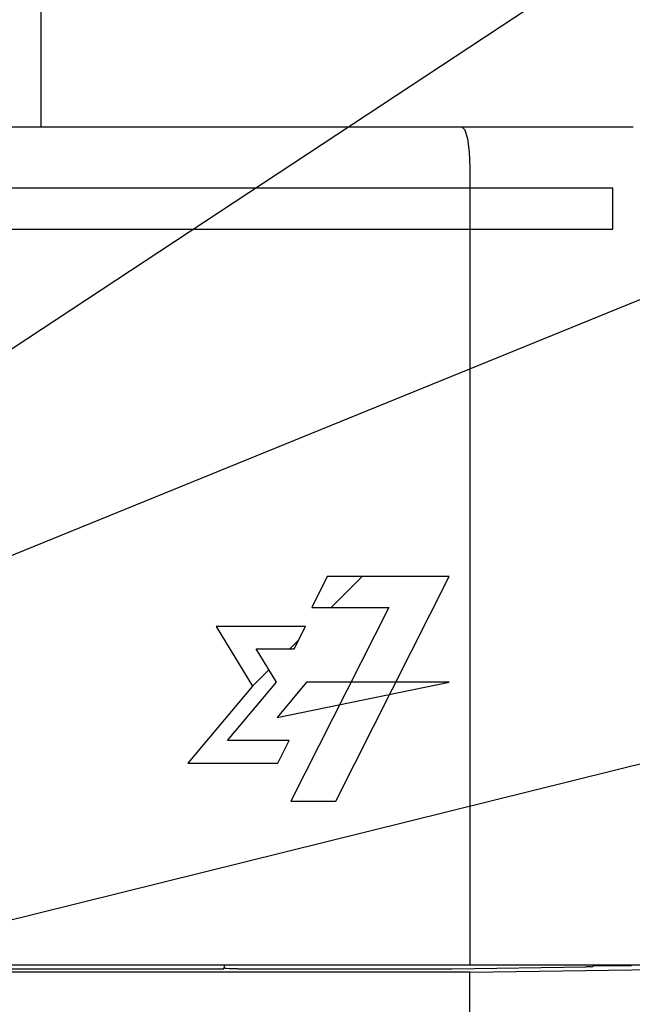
# Model space of a CAD drawing. Extents: x 61 to 816, y 33 to 560.
# Tile 12 of 22: x 464 to 479, y 419 to 443. Entities that reach past the tile are written whole.
import ezdxf

# ---------------------------------------------------------------- set-up
doc = ezdxf.new("R2010")
doc.units = 0
doc.header["$LTSCALE"] = 46.2
for name, color, linetype in [('ALL_CURVE', 7, 'CONTINUOUS'), ('ALL_FEATURES', 7, 'CONTINUOUS'), ('ALL_NOTE', 7, 'CONTINUOUS')]:
    doc.layers.add(name, color=color, linetype=linetype)

msp = doc.modelspace()

# ---------------------------------------------------------------- linework, layer by layer
at = {"layer": 'ALL_CURVE', "color": 4, "linetype": 'CONTINUOUS'}
for p, q in [((478.5, 438.5), (441.5, 438.5)), ((478.5, 437.5), (478.5, 438.5)), ((459.5, 437.5), (478.5, 437.5)), ((471.514, 429), (471.133, 428.24)), ((474.5, 429), (471.514, 429)), ((471.723, 423.5), (474.5, 429)), ((473.023, 428.24), (470.626, 423.5)), ((471.133, 428.24), (473.023, 428.24)), ((468.792, 427.772), (469.688, 426.319)), ((470.984, 427.772), (468.792, 427.772)), ((470.707, 427.225), (470.984, 427.772)), ((470.275, 426.416), (469.776, 427.225)), ((469.776, 427.225), (470.707, 427.225)), ((469.069, 424.983), (470.275, 426.416)), ((471.01, 426.416), (470.287, 425.547)), ((470.287, 425.547), (474.5, 426.416)), ((474.5, 426.416), (471.01, 426.416)), ((469.688, 426.319), (468.099, 424.435)), ((470.583, 424.983), (469.069, 424.983)), ((470.305, 424.435), (470.583, 424.983)), ((468.099, 424.435), (470.305, 424.435)), ((470.626, 423.5), (471.723, 423.5))]:
    msp.add_line(p, q, dxfattribs=at)
at = {"layer": 'ALL_CURVE', "color": 2, "linetype": 'CONTINUOUS'}
for p, q in [((471.609, 428.24), (472.369, 429)), ((470.595, 427.225), (470.822, 427.453)), ((469.688, 426.319), (470.088, 426.719))]:
    msp.add_line(p, q, dxfattribs=at)
at = {"layer": 'ALL_FEATURES', "color": 3, "linetype": 'CONTINUOUS'}
msp.add_line((464.5, 455.5), (464.5, 440), dxfattribs=at)
at = {"layer": 'ALL_FEATURES', "color": 7, "linetype": 'CONTINUOUS'}
for p, q in [((411, 440), (479, 440)), ((475, 439), (475, 419.5)), ((440, 419.5), (480, 419.5)), ((468.977, 419.388), (469, 419.434)), ((469, 419.434), (469, 419.5)), ((469.025, 419.409), (469, 419.434)), ((478.035, 419.485), (478.958, 419.479)), ((478.958, 419.479), (478.96, 419.5)), ((478.958, 419.479), (478.958, 419.5)), ((475, 419.318), (439.395, 419.318)), ((468.977, 419.388), (450.035, 419.388)), ((469.325, 419.399), (474.537, 419.399)), ((475, 419.318), (480, 419.388)), ((475, 389.783), (475, 419.318))]:
    msp.add_line(p, q, dxfattribs=at)
for points in [[(474.807, 440), (474.88, 439.925), (474.943, 439.711), (474.985, 439.386), (475, 439)], [(474.537, 419.399), (474.575, 419.399), (477.844, 419.445)], [(477.975, 419.448), (477.917, 419.446), (477.844, 419.445)], [(477.975, 419.448), (478.017, 419.453), (478.033, 419.464)], [(478.033, 419.464), (478.034, 419.473), (478.035, 419.485)], [(469.325, 419.399), (469.212, 419.399), (469.116, 419.402), (469.051, 419.405), (469.025, 419.409)]]:
    msp.add_lwpolyline(points, dxfattribs=at)
at = {"layer": 'ALL_NOTE', "color": 2, "linetype": 'CONTINUOUS'}
for p, q in [((459.5, 431.745), (494, 454.5)), ((459.5, 427.769), (494, 441.822)), ((444.29, 415.758), (494, 428.102))]:
    msp.add_line(p, q, dxfattribs=at)

doc.saveas('drawing.dxf')
